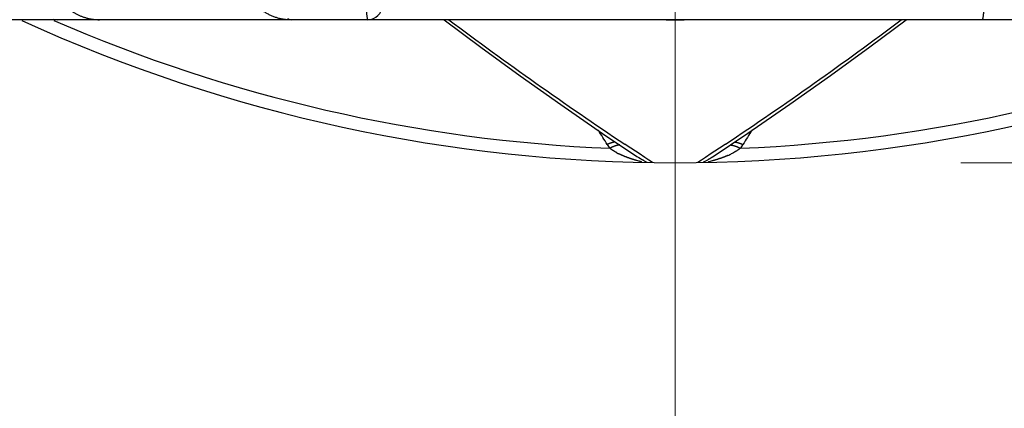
# Model space of a CAD drawing. Header units: millimetres. Extents: x 0 to 1733, y 0 to 1188.
# Tile 139 of 154: x 1090.83 to 1104.61, y 647.56 to 653. Entities that reach past the tile are written whole.
import ezdxf

# ---------------------------------------------------------------- set-up
doc = ezdxf.new("R2010")
doc.units = ezdxf.units.MM
doc.header["$LTSCALE"] = 0.727559
doc.linetypes.add('CENTER', pattern=[50.8, 31.75, -6.35, 6.35, -6.35])
for name, color, linetype in [('NoLayerName_001', 7, 'Continuous'), ('NoLayerName_002', 7, 'Continuous'), ('NoLayerName_004', 7, 'Continuous')]:
    doc.layers.add(name, color=color, linetype=linetype)
doc.styles.get("Standard").update_dxf_attribs({"font": 'txt', "bigfont": 'extfont2'})
doc.dimstyles.get("Standard").update_dxf_attribs({"dimtxt": 2.5, "dimasz": 2.5, "dimexe": 1, "dimexo": 1, "dimtad": 1, "dimdec": 3, "dimzin": 0, "dimdsep": 46, "dimtxsty": 'Standard', "dimcen": 2.5, "dimadec": 3, "dimazin": 0, "dimtfac": 0.75, "dimtdec": 3, "dimtmove": 0, "dimatfit": 3, "dimfxl": 1, "dimarcsym": 0})

# ---------------------------------------------------------------- blocks, each defined once
blk = doc.blocks.new('_OPEN30')
at = {"color": 0, "linetype": 'ByBlock', "lineweight": -2}
for p, q in [((-1, 0.267949), (0, 0)), ((0, 0), (-1, -0.267949)), ((0, 0), (-1, 0))]:
    blk.add_line(p, q, dxfattribs=at)
blk = doc.blocks.new('*D139')
at = {"layer": 'Defpoints', "color": 0}
for p in [(1053, 694.369), (1100, 666.545), (1100, 610)]:
    blk.add_point(p, dxfattribs=at)
at = {"layer": 'NoLayerName_002', "color": 0, "linetype": 'Continuous', "lineweight": 13}
for p, q in [((1053, 690.369), (1053, 606)), ((1100, 662.545), (1100, 606)), ((1061, 610), (1092, 610))]:
    blk.add_line(p, q, dxfattribs=at)
at = {"layer": 'NoLayerName_002', "color": 0, "lineweight": 13, "xscale": 8, "yscale": 8, "zscale": 8, "rotation": 180}
blk.add_blockref('_OPEN30', (1053, 610), dxfattribs=at)
at = {"layer": 'NoLayerName_002', "color": 0, "lineweight": 13, "xscale": 8, "yscale": 8, "zscale": 8}
blk.add_blockref('_OPEN30', (1100, 610), dxfattribs=at)
at = {"layer": 'NoLayerName_002', "color": 0, "lineweight": 13, "insert": (1076.5, 620.643), "char_height": 12.8, "attachment_point": 5}
blk.add_mtext('\\W0.8594;47', dxfattribs=at)
blk = doc.blocks.new('*D141')
at = {"layer": 'Defpoints', "color": 0}
for p in [(1208.75, 820), (1260, 820), (1100, 651)]:
    blk.add_point(p, dxfattribs=at)
at = {"layer": 'NoLayerName_001', "color": 0, "linetype": 'Continuous', "lineweight": 13}
for p, q in [((1212.75, 820), (1264, 820)), ((1260, 659), (1260, 812)), ((1104, 651), (1264, 651))]:
    blk.add_line(p, q, dxfattribs=at)
at = {"layer": 'NoLayerName_001', "color": 0, "lineweight": 13, "xscale": 8, "yscale": 8, "zscale": 8}
for p, rotation in [((1260, 820), 90), ((1260, 651), 270)]:
    blk.add_blockref('_OPEN30', p, dxfattribs=dict(at, rotation=rotation))
at = {"layer": 'NoLayerName_001', "color": 0, "lineweight": 13, "insert": (1249.466, 735.5), "char_height": 12.8, "attachment_point": 5, "rotation": 90}
blk.add_mtext('\\W0.8594;169', dxfattribs=at)
blk = doc.blocks.new('*D149')
at = {"layer": 'Defpoints', "color": 0}
for p in [(1147, 694.369), (1100, 630), (1147, 610)]:
    blk.add_point(p, dxfattribs=at)
at = {"layer": 'NoLayerName_002', "color": 0, "linetype": 'Continuous', "lineweight": 13}
for p, q in [((1147, 690.369), (1147, 606)), ((1100, 626), (1100, 606)), ((1108, 610), (1139, 610))]:
    blk.add_line(p, q, dxfattribs=at)
at = {"layer": 'NoLayerName_002', "color": 0, "lineweight": 13, "xscale": 8, "yscale": 8, "zscale": 8, "rotation": 180}
blk.add_blockref('_OPEN30', (1100, 610), dxfattribs=at)
at = {"layer": 'NoLayerName_002', "color": 0, "lineweight": 13, "xscale": 8, "yscale": 8, "zscale": 8}
blk.add_blockref('_OPEN30', (1147, 610), dxfattribs=at)
at = {"layer": 'NoLayerName_002', "color": 0, "lineweight": 13, "insert": (1123.5, 620.643), "char_height": 12.8, "attachment_point": 5}
blk.add_mtext('\\W0.8594;47', dxfattribs=at)

msp = doc.modelspace()

# ---------------------------------------------------------------- linework, layer by layer
at = {"layer": 'NoLayerName_001', "color": 4, "linetype": 'CENTER', "lineweight": 13}
msp.add_line((1100, 630), (1100, 930), dxfattribs=at)
at = {"layer": 'NoLayerName_004', "color": 6, "linetype": 'Continuous', "lineweight": 25}
for p, q in [((1116.15, 653), (1083.85, 653)), ((1098.98391278, 651.41044935), (1099.4659028, 651.08569027)), ((1100.53409668, 651.08568992), (1101.01983793, 651.41300393)), ((1099.32839424, 651.23707724), (1099.29553962, 651.25898988)), ((1099.49491936, 651.12649906), (1099.32839424, 651.23707724)), ((1100.67159967, 651.23707317), (1100.50509385, 651.1265078)), ((1100.70446244, 651.25899126), (1100.67159967, 651.23707317)), ((1099.57645735, 651.07264899), (1099.49491936, 651.12649906)), ((1099.63076845, 651.03688636), (1099.57645735, 651.07264899)), ((1100.42354265, 651.07264899), (1100.36900757, 651.03673906)), ((1100.50509385, 651.1265078), (1100.42354265, 651.07264899)), ((1099.60813332, 651.0035148), (1099.57196903, 651.02335865)), ((1099.68344937, 651.00227761), (1099.63076845, 651.03688636)), ((1100.36900757, 651.03673906), (1100.31655063, 651.00227761)), ((1100.46642191, 651.0051572), (1100.46979314, 651.00501661))]:
    msp.add_line(p, q, dxfattribs=at)
for points in [[(1096.76825021, 653), (1097.28065893, 652.61713868), (1097.83149795, 652.21628336), (1098.39936216, 651.81386041), (1098.98391278, 651.41044935)], [(1101.01983793, 651.41300393), (1101.60447336, 651.81654301), (1102.1724252, 652.21910106), (1102.72335478, 652.62009877), (1103.23169968, 653)]]:
    msp.add_lwpolyline(points, dxfattribs=at)
for centre, radius, start, end in [((1095.7, 653.2), 0.2, 270, 0), ((1100, 673), 22, 245.445557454, 294.554991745), ((1100, 673), 21.81818182, 246.518468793, 267.599488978), ((1130.30197042, 697.74030127), 55.87406428, 233.202936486, 236.293815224), ((1100, 673), 20.00386125, 269.635314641, 270.3648328), ((1070.35954119, 696.80434037), 54.7283571, 303.673826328, 306.829424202), ((1100, 673), 21.81818182, 272.400511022, 293.481531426), ((1073.97147693, 635.71787488), 29.50164934, 31.779034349, 32.233627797), ((1126.03190824, 635.71577269), 29.50563413, 147.766490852, 148.220957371), ((1099.90450915, 651.78361915), 1.00458446, 211.765338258, 215.450232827), ((1100.09480594, 651.78407433), 1.00540641, 324.551273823, 328.233154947), ((1099.65899329, 652.01927025), 0.999988, 241.33765558, 243.285216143), ((1099.98458047, 651.86391194), 0.93523019, 236.317844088, 237.512471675), ((1100.28441179, 652.13257452), 1.12664111, 293.687648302, 296.730169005), ((1100.33557049, 652.02981336), 1.01185105, 296.760138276, 298.210314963), ((1100.60487254, 650.63925775), 0.42196636, 119.55171243, 120.324789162)]:
    msp.add_arc(centre, radius, start, end, dxfattribs=at)
for points, knots in [([(1093.802384, 654), (1093.8026964, 653.98413111), (1093.80286447, 653.95235333), (1093.80586427, 653.90473889), (1093.81051475, 653.85720892), (1093.81711877, 653.8098587), (1093.82560325, 653.76277854), (1093.83599607, 653.71606012), (1093.84829808, 653.66979477), (1093.86251728, 653.62407457), (1093.87865793, 653.57899579), (1093.89672276, 653.53466047), (1093.91671322, 653.49117607), (1093.93863032, 653.44865158), (1093.96247511, 653.40719609), (1093.98824872, 653.36691875), (1094.01595227, 653.32792881), (1094.04558357, 653.29034035), (1094.07712229, 653.25428456), (1094.11053011, 653.21991424), (1094.14575633, 653.18740167), (1094.18274758, 653.15692224), (1094.22145057, 653.1286515), (1094.26181235, 653.10276635), (1094.3037748, 653.07944298), (1094.34724745, 653.05888659), (1094.39203038, 653.04119389), (1094.43788521, 653.02647426), (1094.48456336, 653.01479818), (1094.53182042, 653.0064238), (1094.57939502, 653.00090895), (1094.61125123, 653.00058022), (1094.62712574, 653)], [0, 0, 0, 0, 0.0476159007, 0.0953092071, 0.1430630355, 0.190861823, 0.2386918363, 0.2865416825, 0.3344028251, 0.3822701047, 0.4301403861, 0.478003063, 0.5258480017, 0.5736709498, 0.6214743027, 0.6692678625, 0.7170695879, 0.7649063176, 0.8127972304, 0.8607147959, 0.9086318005, 0.9565352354, 1.004428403, 1.0523330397, 1.1002913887, 1.1483542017, 1.196492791, 1.2446405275, 1.2927342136, 1.3407186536, 1.3885512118, 1.4362065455, 1.4362065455, 1.4362065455, 1.4362065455]), ([(1095.65634518, 654), (1095.65636258, 653.98327256), (1095.65637137, 653.94981762), (1095.6565407, 653.8996354), (1095.65680488, 653.84945343), (1095.6571817, 653.79927186), (1095.65766808, 653.74909106), (1095.65827181, 653.69891175), (1095.65891807, 653.65430989), (1095.65956769, 653.61528533), (1095.66018401, 653.58183735), (1095.6608643, 653.54839061), (1095.66161313, 653.51494461), (1095.66243499, 653.4814988), (1095.66333455, 653.44805275), (1095.66431575, 653.41460711), (1095.66538813, 653.38116422), (1095.66636693, 653.35329935), (1095.66720637, 653.33101204), (1095.66786542, 653.31430061), (1095.66855539, 653.29759299), (1095.66927729, 653.28088922), (1095.67003426, 653.2641886), (1095.67083147, 653.24748965), (1095.67167369, 653.23079046), (1095.6725658, 653.2140891), (1095.67351261, 653.19738363), (1095.67451907, 653.18067213), (1095.6755896, 653.16395395), (1095.67672997, 653.14723336), (1095.67796022, 653.13052116), (1095.67929835, 653.11383197), (1095.68076483, 653.09718237), (1095.68237227, 653.08058013), (1095.68416912, 653.06400226), (1095.68615296, 653.04731059), (1095.68913702, 653.03099356), (1095.69094632, 653.01411794), (1095.69740869, 653.00489903), (1095.7, 653)], [0, 0, 0, 0, 0.0501823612, 0.1003647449, 0.1505473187, 0.2007302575, 0.2509135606, 0.3010966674, 0.3512789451, 0.3847330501, 0.418186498, 0.4516398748, 0.485093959, 0.5185495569, 0.5520075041, 0.5854682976, 0.618929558, 0.652387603, 0.6691142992, 0.6858388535, 0.7025608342, 0.719279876, 0.7359969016, 0.7527140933, 0.7694337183, 0.786158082, 0.8028895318, 0.8196304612, 0.8363833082, 0.8531466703, 0.8699085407, 0.8866553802, 0.9033740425, 0.9200518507, 0.9366878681, 0.9534212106, 0.9703905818, 0.9866946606, 1.0033210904, 1.0033210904, 1.0033210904, 1.0033210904]), ([(1104.3, 653), (1104.30259131, 653.00489903), (1104.30905368, 653.01411794), (1104.31086298, 653.03099356), (1104.31384704, 653.04731059), (1104.31583088, 653.06400226), (1104.31762773, 653.08058013), (1104.31923517, 653.09718237), (1104.32070165, 653.11383197), (1104.32203978, 653.13052116), (1104.32327003, 653.14723336), (1104.3244104, 653.16395395), (1104.32548093, 653.18067213), (1104.32648739, 653.19738363), (1104.32743419, 653.2140891), (1104.3283263, 653.23079046), (1104.32916851, 653.24748965), (1104.32996573, 653.2641886), (1104.3307227, 653.28088922), (1104.3314446, 653.29759299), (1104.33213458, 653.31430062), (1104.33301337, 653.33658384), (1104.33403805, 653.36444498), (1104.33516022, 653.3978851), (1104.33618551, 653.43132977), (1104.33712522, 653.4647758), (1104.33798538, 653.49822172), (1104.33877013, 653.53166755), (1104.33948412, 653.56511385), (1104.34013178, 653.59856116), (1104.34081565, 653.63758483), (1104.3414998, 653.68218581), (1104.34214388, 653.73236442), (1104.34266876, 653.78254482), (1104.34308116, 653.83272619), (1104.34338484, 653.88290804), (1104.34357832, 653.93309019), (1104.34365031, 653.97212091), (1104.34365296, 653.99442418), (1104.34365482, 654)], [0, 0, 0, 0, 0.0166264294, 0.0329305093, 0.0498998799, 0.0666332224, 0.0832692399, 0.0999470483, 0.1166657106, 0.1334125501, 0.1501744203, 0.1669377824, 0.1836906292, 0.2004315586, 0.2171630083, 0.2338873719, 0.2506069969, 0.2673241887, 0.2840412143, 0.3007602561, 0.3174822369, 0.3342067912, 0.3676618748, 0.4011219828, 0.4345834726, 0.4680429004, 0.5014995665, 0.5349543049, 0.5684079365, 0.6018612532, 0.6353149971, 0.6854968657, 0.735679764, 0.7858630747, 0.8360461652, 0.886228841, 0.936411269, 0.9865936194, 1.0033210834, 1.0033210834, 1.0033210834, 1.0033210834]), ([(1091.3016004, 653.00687383), (1091.31177236, 653.00517099), (1091.3319365, 653.00066335), (1091.35259753, 653.00058843), (1091.36283814, 653)], [0, 0, 0, 0, 0.030940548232, 0.061713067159, 0.061713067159, 0.061713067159, 0.061713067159]), ([(1091.56827841, 653.10899175), (1091.57388859, 653.10562067), (1091.58504759, 653.0987754), (1091.60215458, 653.08912602), (1091.61948205, 653.0798656), (1091.63707266, 653.0710729), (1091.65491794, 653.06274369), (1091.67301869, 653.05489888), (1091.69136053, 653.04754314), (1091.70992473, 653.04068364), (1091.72869107, 653.03432814), (1091.74763938, 653.02848438), (1091.76674947, 653.02316012), (1091.78600116, 653.01836313), (1091.80537427, 653.01410112), (1091.82484862, 653.010382), (1091.84440402, 653.00721305), (1091.8640203, 653.00460386), (1091.88367723, 653.00255541), (1091.90335488, 653.00110076), (1091.92303211, 653.0001536), (1091.9361521, 653.00009912), (1091.94270405, 653)], [0, 0, 0, 0, 0.01963529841, 0.03926955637, 0.05891155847, 0.07857107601, 0.09825887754, 0.11798463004, 0.13774621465, 0.15753694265, 0.17735005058, 0.19717877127, 0.21701639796, 0.23685634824, 0.25669222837, 0.2765178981, 0.29632753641, 0.31611570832, 0.3358774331, 0.35560825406, 0.37530431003, 0.39496240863, 0.39496240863, 0.39496240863, 0.39496240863]), ([(1094.57658844, 653.0163374), (1094.58469998, 653.01235866), (1094.59996461, 653.00199749), (1094.61839151, 653.00146706), (1094.62712574, 653)], [0, 0, 0, 0, 0.027104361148, 0.053674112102, 0.053674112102, 0.053674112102, 0.053674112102]), ([(1099.1631832, 651.28997093), (1099.1612353, 651.28965849), (1099.15733478, 651.28906088), (1099.15151079, 651.2880006), (1099.14570338, 651.28685003), (1099.13991576, 651.28559709), (1099.1341474, 651.28425297), (1099.12839884, 651.28282102), (1099.12267093, 651.28130339), (1099.11696433, 651.27970229), (1099.11127975, 651.27801988), (1099.10561784, 651.27625835), (1099.09997931, 651.27441987), (1099.09436484, 651.27250664), (1099.0887751, 651.27052082), (1099.08321078, 651.26846459), (1099.07767255, 651.26634018), (1099.07216117, 651.26414958), (1099.06667703, 651.26189564), (1099.06122191, 651.25957809), (1099.05579237, 651.2572082), (1099.05219915, 651.25557164), (1099.05039991, 651.25476074)], [0, 0, 0, 0, 0.00591839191, 0.01183731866, 0.01775734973, 0.02367873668, 0.02960143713, 0.03552538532, 0.04145070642, 0.04737746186, 0.05330562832, 0.05923510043, 0.06516569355, 0.07109714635, 0.07702912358, 0.08296121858, 0.08889295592, 0.0948237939, 0.100753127, 0.10668028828, 0.11260455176, 0.11852513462, 0.11852513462, 0.11852513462, 0.11852513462]), ([(1099.17935212, 651.1418192), (1099.17720418, 651.14300475), (1099.17290084, 651.14536416), (1099.16648515, 651.14897644), (1099.1600933, 651.15263468), (1099.15373128, 651.15634757), (1099.14739965, 651.16011397), (1099.14110045, 651.16393538), (1099.13483531, 651.16781259), (1099.12860597, 651.17174658), (1099.12241415, 651.1757383), (1099.11626154, 651.17978864), (1099.11014999, 651.18389874), (1099.10408068, 651.18806881), (1099.09805736, 651.19230253), (1099.0920742, 651.19659061), (1099.08813172, 651.19951193), (1099.08615495, 651.20096458)], [0, 0, 0, 0, 0.00736019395, 0.01472298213, 0.02208778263, 0.02945405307, 0.03682129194, 0.04418904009, 0.05155688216, 0.05892444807, 0.06629141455, 0.07365750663, 0.08102249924, 0.08838621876, 0.09574854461, 0.10310941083, 0.1104688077, 0.1104688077, 0.1104688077, 0.1104688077]), ([(1099.19315246, 651.2431782), (1099.19128659, 651.24272506), (1099.18754839, 651.24184417), (1099.18197859, 651.24037026), (1099.17643103, 651.23881288), (1099.17090955, 651.23716118), (1099.16541268, 651.23542606), (1099.15994059, 651.23361084), (1099.15449381, 651.23171765), (1099.14907269, 651.22974867), (1099.14367761, 651.22770604), (1099.13830891, 651.22559195), (1099.13296696, 651.22340853), (1099.12765211, 651.22115796), (1099.12236474, 651.2188424), (1099.1171052, 651.21646399), (1099.11187383, 651.21402493), (1099.10667108, 651.21152724), (1099.10149701, 651.20897365), (1099.0963531, 651.20636417), (1099.09123548, 651.20370892), (1099.08785094, 651.20188935), (1099.08615585, 651.20098605)], [0, 0, 0, 0, 0.0057602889, 0.01152108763, 0.01728288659, 0.02304586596, 0.02880992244, 0.03457497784, 0.04034117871, 0.04610861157, 0.0518772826, 0.05764712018, 0.06341797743, 0.06918963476, 0.07496180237, 0.08073412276, 0.08650617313, 0.09227746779, 0.09804746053, 0.10381554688, 0.10958106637, 0.11534330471, 0.11534330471, 0.11534330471, 0.11534330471]), ([(1099.22635811, 651.24872315), (1099.22561365, 651.24864855), (1099.224124, 651.24850495), (1099.22189279, 651.24825583), (1099.21966348, 651.24798714), (1099.21743662, 651.24769569), (1099.21521229, 651.24738295), (1099.21299073, 651.24704916), (1099.21077211, 651.24669487), (1099.20855663, 651.24632056), (1099.20634447, 651.24592672), (1099.20413583, 651.24551385), (1099.20193091, 651.24508239), (1099.19972986, 651.24463301), (1099.19753302, 651.24416552), (1099.19534, 651.24368299), (1099.19388186, 651.24334509), (1099.19315246, 651.2431782)], [0, 0, 0, 0, 0.002244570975, 0.004489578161, 0.006735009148, 0.008980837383, 0.011227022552, 0.013473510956, 0.015720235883, 0.017967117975, 0.0202140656, 0.022460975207, 0.024707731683, 0.026954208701, 0.029200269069, 0.031445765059, 0.033690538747, 0.033690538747, 0.033690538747, 0.033690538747]), ([(1100.77362256, 651.24872313), (1100.77436732, 651.24864844), (1100.77585754, 651.24850466), (1100.77808961, 651.24825523), (1100.78031978, 651.24798622), (1100.7825475, 651.24769443), (1100.78477267, 651.24738135), (1100.78699509, 651.2470472), (1100.78921455, 651.24669254), (1100.79143087, 651.24631784), (1100.79364387, 651.2459236), (1100.79585334, 651.24551032), (1100.79805908, 651.24507843), (1100.80026096, 651.24462863), (1100.80245862, 651.24416069), (1100.80465245, 651.24367771), (1100.80611112, 651.2433395), (1100.8068408, 651.24317246)], [0, 0, 0, 0, 0.002245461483, 0.004491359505, 0.006737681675, 0.008984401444, 0.01123147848, 0.013478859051, 0.015726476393, 0.017974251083, 0.020222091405, 0.022469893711, 0.024717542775, 0.026964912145, 0.029211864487, 0.031458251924, 0.033703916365, 0.033703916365, 0.033703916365, 0.033703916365]), ([(1100.8068408, 651.24317246), (1100.80870682, 651.24271905), (1100.81244535, 651.2418376), (1100.8180156, 651.24036288), (1100.82356361, 651.23880468), (1100.82908552, 651.23715216), (1100.83458283, 651.23541623), (1100.84005534, 651.2336002), (1100.84550252, 651.23170619), (1100.85092404, 651.2297364), (1100.85631952, 651.22769296), (1100.8616886, 651.22557806), (1100.86703093, 651.22339383), (1100.87234614, 651.22114246), (1100.87763387, 651.21882608), (1100.88289376, 651.21644687), (1100.88812547, 651.21400701), (1100.89332856, 651.21150851), (1100.89850297, 651.20895411), (1100.9036472, 651.20634383), (1100.90876514, 651.20368777), (1100.91214988, 651.20186766), (1100.91384507, 651.2009641)], [0, 0, 0, 0, 0.00576094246, 0.01152239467, 0.01728484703, 0.02304847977, 0.02881318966, 0.0345788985, 0.04034575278, 0.04611383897, 0.05188316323, 0.05765365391, 0.06342516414, 0.06919747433, 0.07497029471, 0.08074326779, 0.08651597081, 0.09228791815, 0.09805856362, 0.10382730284, 0.1095934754, 0.11535636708, 0.11535636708, 0.11535636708, 0.11535636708]), ([(1100.91384505, 651.20096458), (1100.9117299, 651.199412), (1100.90751212, 651.19628864), (1100.90110673, 651.19171014), (1100.89465588, 651.18719327), (1100.88815302, 651.18274857), (1100.88160245, 651.17837184), (1100.87500558, 651.17406283), (1100.86836457, 651.16982025), (1100.86168141, 651.16564307), (1100.85495811, 651.16153021), (1100.84819669, 651.15748055), (1100.84139909, 651.15349317), (1100.83456765, 651.14956637), (1100.82770313, 651.14570141), (1100.82081225, 651.14188847), (1100.8161893, 651.13940164), (1100.81388201, 651.13815164)], [0, 0, 0, 0, 0.0078714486, 0.01574463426, 0.02361955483, 0.03149613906, 0.03937424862, 0.04725368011, 0.05513416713, 0.06301538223, 0.07089693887, 0.07877839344, 0.08665924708, 0.09453894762, 0.10241689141, 0.11029242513, 0.11816484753, 0.11816484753, 0.11816484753, 0.11816484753]), ([(1100.83680622, 651.2899795), (1100.83875429, 651.2896672), (1100.84265514, 651.28906989), (1100.84847963, 651.28801), (1100.85428756, 651.28685979), (1100.86007568, 651.28560718), (1100.86584456, 651.28426335), (1100.87159363, 651.28283168), (1100.87732205, 651.2813143), (1100.88302916, 651.27971342), (1100.88871425, 651.27803121), (1100.89437666, 651.27626986), (1100.9000157, 651.27443155), (1100.90563068, 651.27251845), (1100.91122093, 651.27053276), (1100.91678574, 651.26847663), (1100.92232447, 651.26635231), (1100.92783635, 651.26416178), (1100.93332099, 651.2619079), (1100.93877659, 651.25959039), (1100.94420661, 651.25722054), (1100.94780015, 651.25558399), (1100.94959955, 651.2547731)], [0, 0, 0, 0, 0.00591881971, 0.0118381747, 0.01775863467, 0.02368045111, 0.02960358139, 0.03552795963, 0.04145371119, 0.0473808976, 0.05330949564, 0.05923939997, 0.06517042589, 0.07110231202, 0.07703472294, 0.08296725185, 0.08889942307, 0.09483069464, 0.10076046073, 0.10668805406, 0.11261274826, 0.11853376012, 0.11853376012, 0.11853376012, 0.11853376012]), ([(1099.36722177, 651.06020871), (1099.36363541, 651.06146377), (1099.35645477, 651.0639552), (1099.34572272, 651.06780761), (1099.33501395, 651.07173255), (1099.32433503, 651.07574427), (1099.31368716, 651.07984152), (1099.30307296, 651.08402723), (1099.29249467, 651.0883032), (1099.28195463, 651.09267153), (1099.27145518, 651.09713426), (1099.26099859, 651.10169336), (1099.25058735, 651.10635118), (1099.24022316, 651.11110854), (1099.22991066, 651.11597209), (1099.21964359, 651.12092668), (1099.21285145, 651.12433481), (1099.20944919, 651.12602555)], [0, 0, 0, 0, 0.01139886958, 0.02280152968, 0.03420711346, 0.04561481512, 0.05702389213, 0.0684336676, 0.07984353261, 0.09125294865, 0.10266145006, 0.11406864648, 0.12547422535, 0.13687795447, 0.14827968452, 0.15967935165, 0.17107698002, 0.17107698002, 0.17107698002, 0.17107698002]), ([(1099.49461771, 651.02077278), (1099.48394556, 651.02387505), (1099.47113074, 651.0275703), (1099.45620239, 651.03195858), (1099.44980815, 651.03385368), (1099.44341812, 651.0357635), (1099.43703278, 651.03768921), (1099.43065251, 651.03963175), (1099.42427774, 651.04159214), (1099.41790887, 651.04357138), (1099.41154633, 651.04557047), (1099.40519052, 651.04759042), (1099.39884185, 651.0496322), (1099.39250076, 651.05169691), (1099.38616756, 651.05378522), (1099.37984306, 651.05589932), (1099.37352617, 651.05803584), (1099.36932399, 651.05948662), (1099.36722177, 651.06020871)], [0, 0, 0, 0, 0.03334171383, 0.04001067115, 0.04667985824, 0.05334919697, 0.0600186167, 0.06668805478, 0.07335745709, 0.0800267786, 0.08669598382, 0.09336504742, 0.10003395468, 0.10670270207, 0.11337129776, 0.12003976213, 0.12670812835, 0.13337644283, 0.13337644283, 0.13337644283, 0.13337644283]), ([(1099.57196903, 651.02335865), (1099.5689293, 651.02499352), (1099.56436691, 651.02744065), (1099.55829478, 651.03072418), (1099.55374545, 651.03319605), (1099.54920267, 651.03568061), (1099.54466731, 651.03817938), (1099.54013979, 651.04069298), (1099.5356207, 651.04322211), (1099.53111059, 651.04576747), (1099.52661, 651.04832974), (1099.5221195, 651.05090959), (1099.51763965, 651.05350774), (1099.51317099, 651.05612484), (1099.5087141, 651.05876161), (1099.50426951, 651.06141869), (1099.49983783, 651.06409687), (1099.49541943, 651.06679654), (1099.49101553, 651.06951942), (1099.48662425, 651.07226236), (1099.48371154, 651.07411437), (1099.48225335, 651.07503743)], [0, 0, 0, 0, 0.0103544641, 0.01553172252, 0.02070917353, 0.02588696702, 0.03106515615, 0.03624364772, 0.04142234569, 0.04660116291, 0.05178002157, 0.05695885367, 0.06213760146, 0.06731621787, 0.07249466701, 0.07767292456, 0.08285097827, 0.08802882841, 0.09320648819, 0.09838398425, 0.10356135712, 0.10356135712, 0.10356135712, 0.10356135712]), ([(1100.5340826, 651.08568053), (1100.53187659, 651.08422227), (1100.52747283, 651.08129279), (1100.52081641, 651.07697546), (1100.51412807, 651.07270755), (1100.50740167, 651.06850029), (1100.50063807, 651.06435435), (1100.49383553, 651.06027413), (1100.48699525, 651.05625877), (1100.4801226, 651.05229951), (1100.47322191, 651.04838883), (1100.46629772, 651.04451883), (1100.4593545, 651.04068175), (1100.44311868, 651.03178629), (1100.42681479, 651.02301485), (1100.41059721, 651.01408568), (1100.40366119, 651.01023453), (1100.39905879, 651.00762889), (1100.39675498, 651.00633089)], [0, 0, 0, 0, 0.00793327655, 0.01586724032, 0.0238013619, 0.0317351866, 0.03966833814, 0.04760053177, 0.05553195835, 0.06346325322, 0.07139487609, 0.07932709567, 0.08726002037, 0.09519362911, 0.13486598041, 0.14279987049, 0.15073325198, 0.1586661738, 0.1586661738, 0.1586661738, 0.1586661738]), ([(1100.73704027, 651.10085381), (1100.73412719, 651.09958455), (1100.72832745, 651.09704087), (1100.71961229, 651.09331806), (1100.71090555, 651.08966385), (1100.70217303, 651.08607759), (1100.69338527, 651.08254771), (1100.68451157, 651.07906555), (1100.67552154, 651.07562164), (1100.66638472, 651.0722068), (1100.65707378, 651.06881257), (1100.64758984, 651.06544185), (1100.63797973, 651.06210145), (1100.62832976, 651.05880993), (1100.61873906, 651.05559118), (1100.60930696, 651.05246889), (1100.60013275, 651.0494669), (1100.58870664, 651.04576272), (1100.57793671, 651.04231012), (1100.56783046, 651.03907984), (1100.56083004, 651.03686006), (1100.55377697, 651.0346629), (1100.5462606, 651.03237761), (1100.53788535, 651.02989012), (1100.52818747, 651.02709774), (1100.51191183, 651.02234922), (1100.49132044, 651.01761597), (1100.47827482, 651.01176199), (1100.46146099, 651.00961748), (1100.4657389, 651.00595816), (1100.46642191, 651.0051572)], [0, 0, 0, 0, 0.00953275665, 0.01899893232, 0.02843062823, 0.03786002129, 0.04731935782, 0.05684094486, 0.06645713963, 0.07620033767, 0.08610296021, 0.09618776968, 0.10639543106, 0.11662506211, 0.12677528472, 0.13674458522, 0.14643134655, 0.15573387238, 0.17277914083, 0.18036068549, 0.18756384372, 0.19481056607, 0.20252387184, 0.21112696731, 0.22104314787, 0.2326957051, 0.26271146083, 0.27845310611, 0.28845336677, 0.29161126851, 0.29161126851, 0.29161126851, 0.29161126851]), ([(1099.53020686, 651.00501661), (1099.53082534, 651.00504285), (1099.53211501, 651.00511541), (1099.53380143, 651.00510661), (1099.53589412, 651.00658355), (1099.53386251, 651.00763883), (1099.53239107, 651.00844367), (1099.53032981, 651.00930181), (1099.52834685, 651.01011206), (1099.52647148, 651.01084831), (1099.52475126, 651.01149738), (1099.52315491, 651.01207374), (1099.5216589, 651.01258976), (1099.52023779, 651.0130584), (1099.51886658, 651.01349249), (1099.51752022, 651.01390514), (1099.51570398, 651.0144496), (1099.50965167, 651.01625374), (1099.50352591, 651.01813134), (1099.4977802, 651.01984154), (1099.49619396, 651.02031119), (1099.49514081, 651.02061929), (1099.49461771, 651.02077278)], [0, 0, 0, 0, 0.001857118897, 0.003763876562, 0.00555301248, 0.006915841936, 0.008917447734, 0.01120019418, 0.013399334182, 0.015400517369, 0.017230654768, 0.018918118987, 0.020491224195, 0.021978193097, 0.023407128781, 0.024806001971, 0.02620266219, 0.029095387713, 0.043752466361, 0.045423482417, 0.047079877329, 0.048715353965, 0.048715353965, 0.048715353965, 0.048715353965])]:
    msp.add_open_spline(points, degree=3, knots=knots, dxfattribs=at)

# ---------------------------------------------------------------- dimensions: what is measured, and where the dimension line sits
at = {"layer": 'NoLayerName_001', "color": 3, "linetype": 'Continuous', "lineweight": 13}
dim = msp.add_linear_dim(base=(1260, 820), p1=(1100, 651), p2=(1208.75, 820), angle=90, text='\\W0.8594;<>', dimstyle='Standard', override={"dimtxt": 12.8, "dimasz": 8, "dimexe": 4, "dimexo": 4, "dimgap": 4, "dimdec": 8, "dimzin": 8, "dimblk": 'OPEN30', "dimclrd": 0, "dimclre": 0, "dimclrt": 0, "dimtp": 0, "dimtm": 0, "dimlwd": 13, "dimlwe": 13}, dxfattribs=at)
dim.commit()
dim.dimension.update_dxf_attribs({"geometry": '*D141', "text_midpoint": (1260, 735.4999997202), "dimtype": 160})
at = {"layer": 'NoLayerName_002', "color": 3, "linetype": 'Continuous', "lineweight": 13}
for base, p1, p2, picture, middle in [((1100, 610), (1053, 694.3690130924), (1100, 666.5451751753), '*D139', (1076.5, 610)), ((1147, 610), (1100, 630), (1147, 694.3690130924), '*D149', (1123.5, 610))]:
    dim = msp.add_linear_dim(base=base, p1=p1, p2=p2, text='\\W0.8594;<>', dimstyle='Standard', override={"dimtxt": 12.8, "dimasz": 8, "dimexe": 4, "dimexo": 4, "dimgap": 4, "dimdec": 8, "dimzin": 8, "dimblk": 'OPEN30', "dimclrd": 0, "dimclre": 0, "dimclrt": 0, "dimtp": 0, "dimtm": 0, "dimlwd": 13, "dimlwe": 13}, dxfattribs=at)
    dim.commit()
    dim.dimension.update_dxf_attribs({"geometry": picture, "text_midpoint": middle, "dimtype": 160})

doc.saveas('drawing.dxf')
